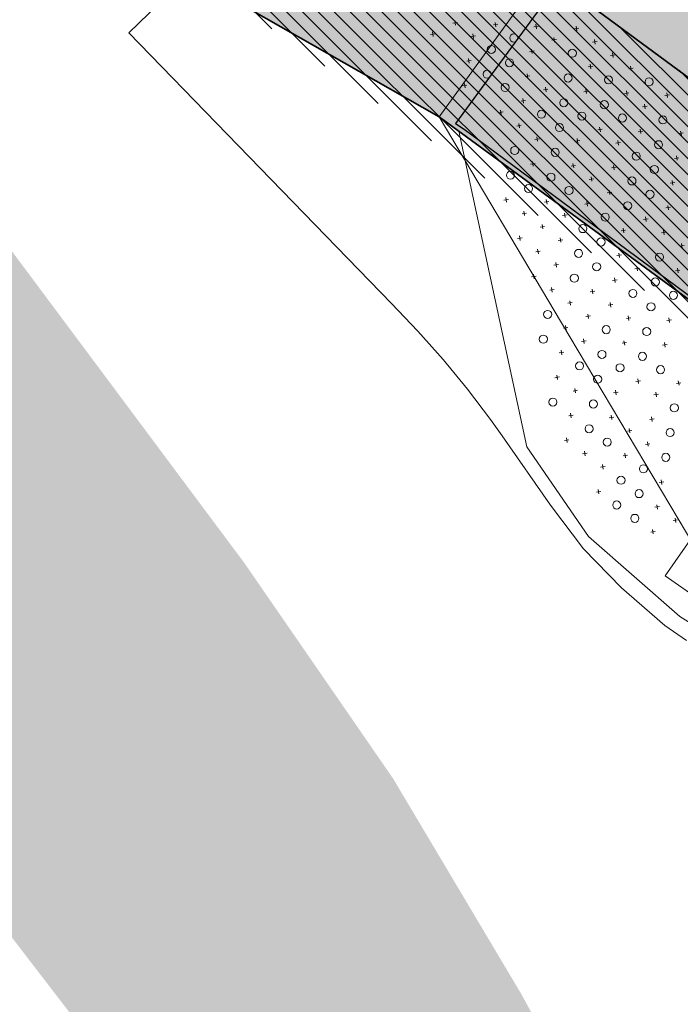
# Model space of a CAD drawing. Header units: metres. Extents: x 134347 to 136271, y 456733 to 459014.
# Tile 7 of 256: x 135702 to 135739, y 457843 to 457897. Entities that reach past the tile are written whole.
import ezdxf
from ezdxf.enums import TextEntityAlignment as Align

# ---------------------------------------------------------------- set-up
doc = ezdxf.new("R2010")
doc.units = ezdxf.units.M
for name, color, linetype, lineweight, true_color in [('N-PV-WH-WATERLIJN-V', 7, 'Continuous', 0, 0x3ca0fa), ('N-WE-GR-BEPLANTING_CULTUUR_BOSPLANTSOEN-A', 7, 'Continuous', 18, 0x04c805), ('N-WE-GR-BOOM_BOSPLANTSOEN-S', 7, 'Continuous', 15, 0xc86400), ('N-WE-GR-BOOM_GEVEERDE SPIL-S', 7, 'Continuous', 15, 0xc83200), ('N-WE-GR-GRAS_KRUIDENRIJK-V', 7, 'Continuous', 0, 0xa9cb52), ('N-WE-GR-STRUWEEL-V', 7, 'Continuous', 0, 0x50916c)]:
    doc.layers.add(name, color=color, linetype=linetype, lineweight=lineweight, true_color=true_color)
for name, color, linetype, lineweight in [('N-WE-GR-GRAS_KRUIDENRIJK-G', 80, 'Continuous', 13), ('N-WE-GR-GRAS_KRUIDENRIJK-O', 80, 'Continuous', 0), ('N-WE-GR-STRUWEEL-G', 90, 'Continuous', 35), ('N-WE-GR-STRUWEEL-O', 90, 'Continuous', 18), ('N-WE-IE-TERREINAFSCHEIDING_KUNSTMATIG_HEKWERK-G', 20, 'IE-TERREINAFSCHEIDING-KUNSTMATIG', 13)]:
    doc.layers.add(name, color=color, linetype=linetype, lineweight=lineweight)
doc.layers.add('PERCELEN', color=30, linetype='Continuous')
doc.styles.add('NLCS-ISO', font='NLCS-ISO.ttf')
doc.linetypes.add('IE-TERREINAFSCHEIDING-KUNSTMATIG', pattern='A,4,[82,NLCS.SHX,S=0.75,R=90,X=0,Y=0],4,-2', length=10)

# ---------------------------------------------------------------- blocks, each defined once
blk = doc.blocks.new('SGR-BEPLANTING_BOSPLANTSOEN_SOORT')
at = {"flags": 128}
for points in [[(-0.18, -0.18), (0.18, 0.18)], [(-0.18, 0.18), (0.18, -0.18)]]:
    blk.add_lwpolyline(points, dxfattribs=at)
blk = doc.blocks.new('SGR-HEESTER_SOORT HOOGTE_SO')
blk.add_circle((0, 0), 1.5)
at = {"ltscale": 0.1, "style": 'NLCS-ISO'}
for tag, height, p in [('SOORT', 0.9, (0, 0.35)), ('HOOGTE', 0.4, (0, -0.55))]:
    blk.add_attdef(tag, text='', height=height, dxfattribs=at).set_placement(p, align=Align.MIDDLE_CENTER)
blk = doc.blocks.new('KK_2DXF14_ACAD_1_FMEBLOC10')
at = {"layer": 'PERCELEN', "color": 7}
blk.add_lwpolyline([(-112.9825, -98.757), (-118.1325, -105.799), (-117.6515, -106.114), (-96.7815, -121.546), (-96.3435, -121.832), (-69.4845, -141.693), (-71.1965, -144.022), (-70.9055, -144.236), (-72.7715, -146.964), (-73.2435, -146.616), (-78.2495, -153.419), (-82.7155, -159.482), (-63.8955, -195.822), (-54.6345, -202.72), (-46.2085, -190.996), (19.8545, -239.165), (9.0315, -254.048), (24.7505, -265.771)], dxfattribs=at)

msp = doc.modelspace()

# ---------------------------------------------------------------- hatches: boundary and pattern name
at = {"layer": 'N-PV-WH-WATERLIJN-V'}
h = msp.add_hatch(color=256, dxfattribs=at)
h.dxf.hatch_style = 1
h.paths.add_polyline_path([(135824.923, 457617.226), (135819.696, 457614.903), (135817.172, 457613.813), (135812.662, 457623.169), (135810.951, 457625.222), (135807.528, 457626.477), (135806.552, 457626.477), (135800.658, 457635.461), (135795.176, 457645.138), (135794.763, 457646.198), (135788.317, 457660.246), (135787.253, 457662.565), (135784.768, 457668.479), (135782.516, 457673.84), (135765.799, 457713.26), (135763.823, 457717.861), (135760.542, 457725.5), (135759.044, 457728.988), (135725.931, 457807.779), (135721.368, 457816.623), (135718.23, 457822.329), (135712.811, 457831.458), (135706.822, 457840.302), (135701.118, 457847.72), (135696.269, 457854.852), (135691.074, 457860.52), (135680.891, 457872.184), (135665.181, 457888.802), (135644.646, 457909.629), (135628.065, 457927.595), (135621.732, 457934.845), (135616.125, 457941.295), (135589.24, 457970.683), (135586.155, 457974.055), (135454.5, 458118.623), (135472.679, 458133.183), (135481.115, 458124.056), (135492.417, 458112.374), (135501.954, 458102.517), (135533.595, 458070.421), (135563.257, 458039.895), (135603.187, 457994.818), (135626.86, 457967.431), (135640.55, 457952.595), (135661.37, 457931.769), (135677.627, 457915.792), (135689.321, 457900.672), (135701.585, 457885.266), (135714.99, 457867.293), (135723.261, 457855.31), (135730.391, 457843.328), (135736.951, 457831.346), (135744.937, 457815.084), (135764.331, 457770.864), (135777.967, 457736.251), (135778.482, 457736.525), (135785.151, 457720.366), (135797.452, 457692.266), (135811.105, 457661.597), (135829.074, 457622.511), (135830.403, 457619.521)])
at = {"layer": 'N-WE-GR-BEPLANTING_CULTUUR_BOSPLANTSOEN-A'}
h = msp.add_hatch(dxfattribs=at)
h.set_pattern_fill('ANSI31', color=256, scale=5, angle=90, style=0)
h.set_pattern_definition([(135, (0, 0), (-0.44194173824, -0.44194173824), [])])
h.paths.add_polyline_path([(135788.951, 457986.588), (135781.27, 457992.992), (135777.925, 457988.439), (135713.494, 457899.098), (135775.193, 457855.817), (135781.091, 457863.772), (135727.681, 457903.115)])
at = {"layer": 'N-WE-GR-GRAS_KRUIDENRIJK-V'}
h = msp.add_hatch(color=256, dxfattribs=at)
h.dxf.hatch_style = 1
h.paths.add_polyline_path([(135728.732, 457904.562), (135733.677, 457901.065), (135733.727, 457901.137), (135736.901, 457898.858), (135739.445, 457902.279), (135739.701, 457902.091), (135739.756, 457902.165), (135785.81, 457868.318), (135781.986, 457863.114), (135727.681, 457903.115)])
at = {"layer": 'N-WE-GR-STRUWEEL-V'}
h = msp.add_hatch(color=256, dxfattribs=at)
h.dxf.hatch_style = 1
edge = h.paths.add_edge_path()
edge.add_line((135775.281, 457855.886), (135781.091, 457863.772))
edge.add_line((135781.091, 457863.772), (135727.681, 457903.115))
edge.add_line((135727.681, 457903.115), (135728.732, 457904.562))
edge.add_line((135728.732, 457904.562), (135725.02, 457907.298))
edge.add_line((135725.02, 457907.298), (135726.841, 457909.77))
edge.add_line((135726.841, 457909.77), (135730.561, 457907.029))
edge.add_line((135730.561, 457907.029), (135784.614, 457980.483))
edge.add_arc((135779.376, 457984.332), 6.5, 323.6933, 413.6933)
edge.add_line((135783.225, 457989.57), (135717.934, 458037.542))
edge.add_line((135717.934, 458037.542), (135715.069, 458038.407))
edge.add_line((135715.069, 458038.407), (135714.76, 458037.986))
edge.add_line((135714.76, 458037.986), (135738.483, 458019.314))
edge.add_line((135738.483, 458019.314), (135757.027, 458004.989))
edge.add_line((135757.027, 458004.989), (135778.958, 457988.119))
edge.add_line((135778.958, 457988.119), (135761.782, 457964.881))
edge.add_line((135761.782, 457964.881), (135747.202, 457945.037))
edge.add_line((135747.202, 457945.037), (135719.681, 457907.53))
edge.add_line((135719.681, 457907.53), (135713.494, 457899.098))
edge.add_line((135713.494, 457899.098), (135725.823, 457892.083))
edge.add_line((135725.823, 457892.083), (135775.281, 457855.886))
h = msp.add_hatch(color=256, dxfattribs=at)
h.dxf.hatch_style = 1
edge = h.paths.add_edge_path()
edge.add_line((135775.281, 457855.886), (135781.091, 457863.772))
edge.add_line((135781.091, 457863.772), (135727.681, 457903.115))
edge.add_line((135727.681, 457903.115), (135728.732, 457904.562))
edge.add_line((135728.732, 457904.562), (135725.02, 457907.298))
edge.add_line((135725.02, 457907.298), (135726.841, 457909.77))
edge.add_line((135726.841, 457909.77), (135730.561, 457907.029))
edge.add_line((135730.561, 457907.029), (135784.614, 457980.483))
edge.add_arc((135779.376, 457984.332), 6.5, 323.6933, 413.6933)
edge.add_line((135783.225, 457989.57), (135717.934, 458037.542))
edge.add_line((135717.934, 458037.542), (135715.069, 458038.407))
edge.add_line((135715.069, 458038.407), (135714.76, 458037.986))
edge.add_line((135714.76, 458037.986), (135738.483, 458019.314))
edge.add_line((135738.483, 458019.314), (135757.027, 458004.989))
edge.add_line((135757.027, 458004.989), (135778.958, 457988.119))
edge.add_line((135778.958, 457988.119), (135761.782, 457964.881))
edge.add_line((135761.782, 457964.881), (135747.202, 457945.037))
edge.add_line((135747.202, 457945.037), (135719.681, 457907.53))
edge.add_line((135719.681, 457907.53), (135713.494, 457899.098))
edge.add_line((135713.494, 457899.098), (135725.823, 457892.083))
edge.add_line((135725.823, 457892.083), (135775.281, 457855.886))

# ---------------------------------------------------------------- linework, layer by layer
at = {"layer": 'N-WE-GR-GRAS_KRUIDENRIJK-G', "flags": 128}
msp.add_lwpolyline([(135775.281, 457855.886), (135725.823, 457892.083), (135711.91, 457900), (135708.559, 457896.753), (135723.164, 457881.715), (135724.63, 457880.182), (135726.038, 457878.595), (135727.384, 457876.957), (135728.668, 457875.268), (135729.316, 457874.363), (135731.999, 457870.505), (135733.835, 457868.091), (135735.943, 457865.91), (135738.366, 457863.818), (135739.57, 457862.988)], dxfattribs=at)
at = {"layer": 'N-WE-GR-GRAS_KRUIDENRIJK-O', "flags": 128}
msp.add_lwpolyline([(135728.732, 457904.562), (135733.677, 457901.065), (135733.727, 457901.137), (135736.901, 457898.858), (135739.445, 457902.279), (135739.701, 457902.091), (135739.756, 457902.165), (135785.81, 457868.318), (135781.986, 457863.114), (135727.681, 457903.115)], close=True, dxfattribs=at)
at = {"layer": 'N-WE-GR-STRUWEEL-G', "flags": 128}
msp.add_lwpolyline([(135781.091, 457863.772), (135727.681, 457903.115), (135728.732, 457904.562), (135725.02, 457907.298), (135726.841, 457909.77), (135730.561, 457907.029), (135784.614, 457980.483, 0.414214), (135783.225, 457989.57), (135717.934, 458037.542), (135715.069, 458038.407), (135714.76, 458037.986), (135738.483, 458019.314), (135757.027, 458004.989), (135778.958, 457988.119), (135761.782, 457964.881), (135747.202, 457945.037), (135719.681, 457907.53), (135713.494, 457899.098), (135725.823, 457892.083), (135775.281, 457855.886)], format="xyb", close=True, dxfattribs=at)
at = {"layer": 'N-WE-GR-STRUWEEL-O', "flags": 128}
for points in [[(135772.967, 457869.756), (135727.681, 457903.115)], [(135713.494, 457899.098), (135725.823, 457892.083), (135726.904, 457891.291), (135730.685, 457873.757), (135734.117, 457868.762), (135739.201, 457864.329), (135744.19, 457861.187)], [(135742.191, 457863.917), (135738.384, 457866.583), (135740.184, 457869.153)]]:
    msp.add_lwpolyline(points, dxfattribs=at)
at = {"layer": 'N-WE-IE-TERREINAFSCHEIDING_KUNSTMATIG_HEKWERK-G', "ltscale": 0.5, "flags": 128}
for points in [[(135725.823, 457892.083), (135711.811, 457900.056)], [(135766.384, 457843.683), (135764.374, 457845.198), (135763.397, 457845.951), (135762.833, 457846.46), (135763.052, 457846.801), (135758.1, 457850.32), (135757.895, 457850.159), (135747.848, 457857.696), (135744.19, 457861.187), (135732.624, 457880.642), (135725.823, 457892.083), (135731.603, 457900.063)]]:
    msp.add_lwpolyline(points, dxfattribs=at)

# ---------------------------------------------------------------- block references
at = {"layer": 'N-WE-GR-BOOM_BOSPLANTSOEN-S', "xscale": 0.5, "yscale": 0.5, "zscale": 0.5, "rotation": 53.62475159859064}
for p in [(135726.704, 457897.314), (135728.955, 457897.209), (135731.206, 457897.103), (135733.457, 457896.997), (135725.46, 457896.678), (135727.711, 457896.573), (135732.213, 457896.362), (135734.464, 457896.256), (135730.968, 457895.726), (135735.47, 457895.515), (135727.473, 457895.196), (135734.226, 457894.879), (135730.73, 457894.349), (135736.477, 457894.773), (135727.235, 457893.819), (135731.737, 457893.607), (135733.988, 457893.502), (135736.239, 457893.396), (135738.49, 457893.291), (135730.492, 457892.972), (135737.245, 457892.655), (135729.248, 457892.336), (135730.254, 457891.595), (135734.756, 457891.383), (135737.007, 457891.278), (135739.258, 457891.172), (135731.26, 457890.853), (135733.511, 457890.748), (135735.762, 457890.642), (135731.022, 457889.476), (135733.273, 457889.371), (135739.02, 457889.795), (135735.524, 457889.265), (135734.28, 457888.629), (135738.782, 457888.418), (135735.286, 457887.888), (135729.539, 457887.47), (135731.791, 457887.358), (135734.042, 457887.252), (135730.546, 457886.722), (135732.797, 457886.616), (135738.544, 457887.041), (135737.299, 457886.405), (135731.552, 457885.981), (135736.054, 457885.769), (135738.305, 457885.664), (135730.303, 457885.344), (135732.559, 457885.239), (135731.309, 457884.603), (135735.816, 457884.392), (135739.312, 457884.922), (135732.321, 457883.862), (135736.823, 457883.651), (135739.074, 457883.545), (135731.078, 457883.213), (135735.578, 457883.015), (135732.085, 457882.472), (135734.334, 457882.379), (135733.089, 457881.744), (135735.34, 457881.638), (135734.096, 457881.002), (135736.347, 457880.897), (135738.598, 457880.791), (135732.851, 457880.367), (135733.857, 457879.625), (135736.108, 457879.52), (135732.613, 457878.989), (135738.359, 457879.414), (135732.375, 457877.612), (135736.877, 457877.401), (135739.128, 457877.296), (135733.381, 457876.871), (135735.632, 457876.765), (135737.883, 457876.66), (135733.143, 457875.494), (135735.394, 457875.388), (135737.645, 457875.283), (135736.401, 457874.647), (135732.905, 457874.117), (135737.407, 457873.906), (135733.911, 457873.375), (135736.162, 457873.27), (135734.918, 457872.634), (135738.175, 457871.787), (135734.68, 457871.257), (135737.937, 457870.41), (135738.944, 457869.669), (135737.699, 457869.033)]:
    msp.add_blockref('SGR-BEPLANTING_BOSPLANTSOEN_SOORT', p, dxfattribs=at)
at = {"layer": 'N-WE-GR-BOOM_GEVEERDE SPIL-S', "xscale": 0.15, "yscale": 0.15, "zscale": 0.15, "rotation": 53.62475159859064}
for p in [(135729.962, 457896.467), (135728.717, 457895.831), (135733.219, 457895.62), (135729.724, 457895.09), (135728.479, 457894.454), (135732.981, 457894.243), (135735.232, 457894.138), (135729.486, 457893.713), (135737.483, 457894.032), (135732.743, 457892.866), (135734.994, 457892.76), (135731.499, 457892.23), (135733.75, 457892.125), (135736.001, 457892.019), (135738.252, 457891.914), (135732.505, 457891.489), (135730.016, 457890.217), (135738.013, 457890.536), (135732.267, 457890.112), (135736.769, 457889.901), (135737.775, 457889.159), (135729.778, 457888.84), (135732.029, 457888.735), (135730.784, 457888.099), (135736.531, 457888.524), (135733.035, 457887.993), (135737.537, 457887.782), (135736.293, 457887.146), (135735.048, 457886.511), (135733.803, 457885.875), (135734.81, 457885.134), (135733.565, 457884.498), (135738.067, 457884.287), (135734.572, 457883.757), (135733.327, 457883.121), (135737.829, 457882.91), (135736.585, 457882.274), (135738.836, 457882.168), (135737.591, 457881.532), (135731.845, 457881.108), (135735.102, 457880.261), (135737.353, 457880.155), (135731.606, 457879.731), (135734.864, 457878.884), (135737.115, 457878.778), (135733.619, 457878.248), (135735.87, 457878.143), (135738.121, 457878.037), (135734.626, 457877.507), (135732.137, 457876.235), (135734.388, 457876.13), (135738.89, 457875.918), (135734.15, 457874.753), (135738.652, 457874.541), (135735.156, 457874.011), (135738.413, 457873.164), (135737.169, 457872.529), (135735.924, 457871.893), (135736.931, 457871.151), (135735.686, 457870.516), (135736.693, 457869.774)]:
    msp.add_blockref('SGR-HEESTER_SOORT HOOGTE_SO', p, dxfattribs=at)
at = {"layer": 'PERCELEN', "color": 1}
msp.add_blockref('KK_2DXF14_ACAD_1_FMEBLOC10', (135844.856, 457997.512), dxfattribs=at)

doc.saveas('drawing.dxf')
